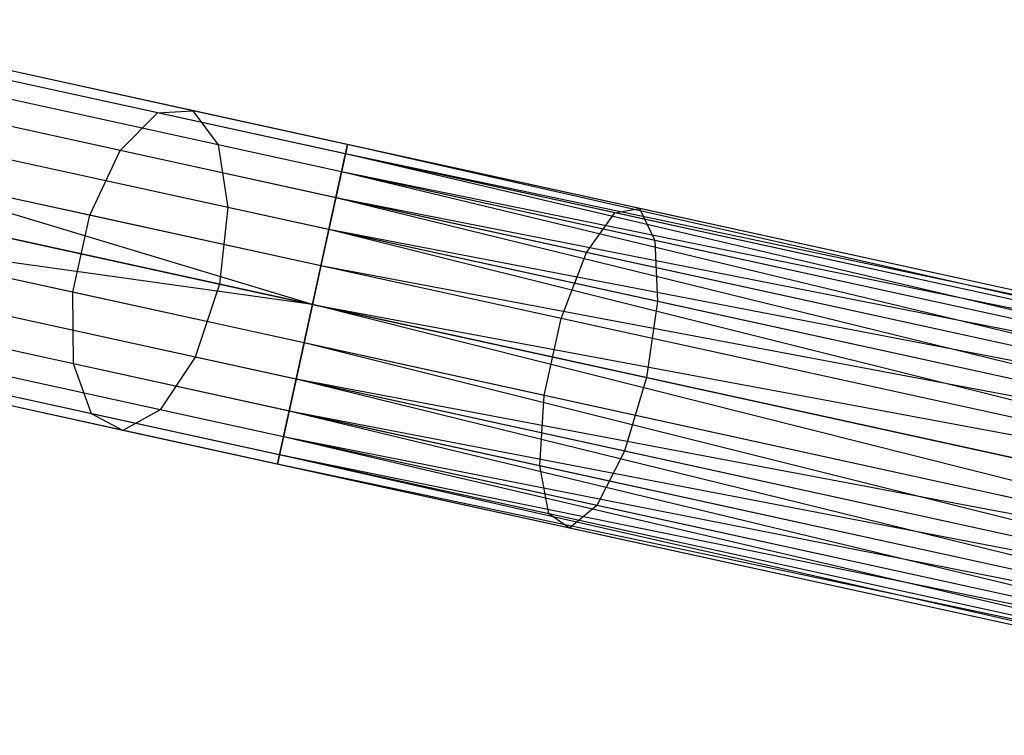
# Model space of a CAD drawing. Extents: x -91 to 92, y -91 to 92.
# Tile 84 of 256: x -70.48 to -64.51, y 12.9 to 17.24. Entities that reach past the tile are written whole.
import ezdxf

# ---------------------------------------------------------------- set-up
doc = ezdxf.new("R2010")
doc.units = 0
doc.header["$LTSCALE"] = 25.4
doc.layers.get('0').update_dxf_attribs({"linetype": 'CONTINUOUS'})

# ---------------------------------------------------------------- blocks, each defined once
blk = doc.blocks.new('NL2500012258_STL_2')
at = {"color": 0}
for p, q in [((22.5964, 16.2517, 175.8256), (20.0168, 16.8166, 174.2949)), ((22.5964, 16.2517, 175.8256), (20.0168, 16.8166, 174.2949)), ((22.8108, 16.2638, 175.3979), (20.2914, 16.8155, 173.9028)), ((22.8108, 16.2638, 175.3979), (20.2914, 16.8155, 173.9028)), ((23.7487, 16.0584, 27.6205), (20.8632, 16.6903, 27.8412)), ((23.7487, 16.0584, 27.6205), (20.8632, 16.6903, 27.8412)), ((23.7364, 16.002, 27.1454), (20.7818, 16.6491, 27.3714)), ((23.7364, 16.002, 27.1454), (20.7818, 16.6491, 27.3714)), ((22.3708, 16.0227, 176.1803), (19.7413, 16.5986, 174.6199)), ((22.3708, 16.0227, 176.1803), (19.7413, 16.5986, 174.6199)), ((22.9647, 16.0563, 174.9949), (20.5021, 16.5956, 173.5336)), ((22.9647, 16.0563, 174.9949), (20.5021, 16.5956, 173.5336)), ((23.7124, 15.8926, 28.0681), (20.8918, 16.5103, 28.2838)), ((23.7124, 15.8926, 28.0681), (20.8918, 16.5103, 28.2838)), ((23.6782, 15.7364, 26.7515), (20.6665, 16.396, 26.9818)), ((23.6782, 15.7364, 26.7515), (20.6665, 16.396, 26.9818)), ((22.3708, 16.0227, 176.1803), (22.5964, 16.2517, 175.8256)), ((22.3708, 16.0227, 176.1803), (22.5964, 16.2517, 175.8256)), ((22.5964, 16.2517, 175.8256), (22.8108, 16.2638, 175.3979)), ((22.5964, 16.2517, 175.8256), (22.8108, 16.2638, 175.3979)), ((25.3706, 15.6441, 176.9443), (22.5964, 16.2517, 175.8256)), ((25.3706, 15.6441, 176.9443), (22.5964, 16.2517, 175.8256)), ((22.8108, 16.2638, 175.3979), (22.9647, 16.0563, 174.9949)), ((25.5202, 15.6704, 176.4904), (22.8108, 16.2638, 175.3979)), ((25.5202, 15.6704, 176.4904), (22.8108, 16.2638, 175.3979)), ((22.8108, 16.2638, 175.3979), (22.9647, 16.0563, 174.9949)), ((22.1855, 15.6295, 176.3805), (19.5278, 16.2115, 174.8034)), ((22.1855, 15.6295, 176.3805), (19.5278, 16.2115, 174.8034)), ((23.023, 15.6768, 174.7092), (20.6006, 16.2073, 173.2717)), ((23.023, 15.6768, 174.7092), (20.6006, 16.2073, 173.2717)), ((23.6358, 15.5426, 28.3855), (20.8612, 16.1502, 28.5977)), ((23.6358, 15.5426, 28.3855), (20.8612, 16.1502, 28.5977)), ((22.1855, 15.6295, 176.3805), (22.3708, 16.0227, 176.1803)), ((22.1855, 15.6295, 176.3805), (22.3708, 16.0227, 176.1803)), ((25.1986, 15.4034, 177.3206), (22.3708, 16.0227, 176.1803)), ((25.1986, 15.4034, 177.3206), (22.3708, 16.0227, 176.1803)), ((22.9647, 16.0563, 174.9949), (23.023, 15.6768, 174.7092)), ((25.6132, 15.4763, 176.0629), (22.9647, 16.0563, 174.9949)), ((25.6132, 15.4763, 176.0629), (22.9647, 16.0563, 174.9949)), ((22.9647, 16.0563, 174.9949), (23.023, 15.6768, 174.7092)), ((23.7124, 15.8926, 28.0681), (23.7487, 16.0584, 27.6205)), ((23.7124, 15.8926, 28.0681), (23.7487, 16.0584, 27.6205)), ((23.7487, 16.0584, 27.6205), (23.7364, 16.002, 27.1454)), ((23.7487, 16.0584, 27.6205), (23.7364, 16.002, 27.1454)), ((31.2503, 14.3564, 27.8546), (23.7487, 16.0584, 27.6205)), ((31.2626, 14.4128, 27.6205), (23.7487, 16.0584, 27.6205)), ((31.2503, 14.3564, 27.8546), (23.7487, 16.0584, 27.6205)), ((31.2626, 14.4128, 27.6205), (23.7487, 16.0584, 27.6205)), ((31.2626, 14.4128, 27.3795), (23.7487, 16.0584, 27.6205)), ((31.2626, 14.4128, 27.3795), (23.7487, 16.0584, 27.6205)), ((23.5876, 15.3224, 26.5291), (20.5436, 15.9891, 26.7619)), ((23.5876, 15.3224, 26.5291), (20.5436, 15.9891, 26.7619)), ((23.5364, 15.0886, 26.5), (20.5436, 15.9891, 26.7619)), ((23.5364, 15.0886, 26.5), (20.5436, 15.9891, 26.7619)), ((23.7364, 16.002, 27.1454), (23.6782, 15.7364, 26.7515)), ((23.7364, 16.002, 27.1454), (23.6782, 15.7364, 26.7515)), ((31.2626, 14.4128, 27.3795), (23.7364, 16.002, 27.1454)), ((31.2503, 14.3564, 27.1454), (23.7364, 16.002, 27.1454)), ((31.2626, 14.4128, 27.3795), (23.7364, 16.002, 27.1454)), ((31.2503, 14.3564, 27.1454), (23.7364, 16.002, 27.1454)), ((31.2263, 14.247, 26.9319), (23.7364, 16.002, 27.1454)), ((31.2263, 14.247, 26.9319), (23.7364, 16.002, 27.1454)), ((23.6358, 15.5426, 28.3855), (23.7124, 15.8926, 28.0681)), ((23.6358, 15.5426, 28.3855), (23.7124, 15.8926, 28.0681)), ((31.1921, 14.0908, 28.2485), (23.7124, 15.8926, 28.0681)), ((31.2263, 14.247, 28.0681), (23.7124, 15.8926, 28.0681)), ((31.1921, 14.0908, 28.2485), (23.7124, 15.8926, 28.0681)), ((31.2263, 14.247, 28.0681), (23.7124, 15.8926, 28.0681)), ((31.2503, 14.3564, 27.8546), (23.7124, 15.8926, 28.0681)), ((31.2503, 14.3564, 27.8546), (23.7124, 15.8926, 28.0681)), ((22.0831, 15.1619, 176.3805), (19.4254, 15.7439, 174.8034)), ((22.0831, 15.1619, 176.3805), (19.4254, 15.7439, 174.8034)), ((20.5644, 15.7395, 173.1772), (22.9723, 15.2122, 174.6061)), ((20.5644, 15.7395, 173.1772), (22.9723, 15.2122, 174.6061)), ((23.6782, 15.7364, 26.7515), (23.5876, 15.3224, 26.5291)), ((23.6782, 15.7364, 26.7515), (23.5876, 15.3224, 26.5291)), ((31.2263, 14.247, 26.9319), (23.6782, 15.7364, 26.7515)), ((31.1921, 14.0908, 26.7515), (23.6782, 15.7364, 26.7515)), ((31.2263, 14.247, 26.9319), (23.6782, 15.7364, 26.7515)), ((31.1921, 14.0908, 26.7515), (23.6782, 15.7364, 26.7515)), ((31.1497, 13.897, 26.6146), (23.6782, 15.7364, 26.7515)), ((31.1497, 13.897, 26.6146), (23.6782, 15.7364, 26.7515)), ((23.5364, 15.0886, 28.5), (20.7784, 15.6926, 28.7109)), ((23.5364, 15.0886, 28.5), (20.7784, 15.6926, 28.7109)), ((23.023, 15.6768, 174.7092), (22.9723, 15.2122, 174.6061)), ((23.023, 15.6768, 174.7092), (22.9723, 15.2122, 174.6061)), ((25.6282, 15.1062, 175.7597), (23.023, 15.6768, 174.7092)), ((25.6282, 15.1062, 175.7597), (23.023, 15.6768, 174.7092)), ((25.3706, 15.6441, 176.9443), (25.5202, 15.6704, 176.4904)), ((25.3706, 15.6441, 176.9443), (25.5202, 15.6704, 176.4904)), ((25.5202, 15.6704, 176.4904), (25.6132, 15.4763, 176.0629)), ((28.3587, 15.0487, 177.156), (25.5202, 15.6704, 176.4904)), ((28.3587, 15.0487, 177.156), (25.5202, 15.6704, 176.4904)), ((25.5202, 15.6704, 176.4904), (25.6132, 15.4763, 176.0629)), ((22.0831, 15.1619, 176.3805), (22.1855, 15.6295, 176.3805)), ((22.0831, 15.1619, 176.3805), (22.1855, 15.6295, 176.3805)), ((25.0437, 15.0035, 177.5331), (22.1855, 15.6295, 176.3805)), ((25.0437, 15.0035, 177.5331), (22.1855, 15.6295, 176.3805)), ((25.1986, 15.4034, 177.3206), (25.3706, 15.6441, 176.9443)), ((25.1986, 15.4034, 177.3206), (25.3706, 15.6441, 176.9443)), ((28.277, 15.0076, 177.6258), (25.3706, 15.6441, 176.9443)), ((28.277, 15.0076, 177.6258), (25.3706, 15.6441, 176.9443)), ((23.5364, 15.0886, 28.5), (23.6358, 15.5426, 28.3855)), ((23.5364, 15.0886, 28.5), (23.6358, 15.5426, 28.3855)), ((31.1014, 13.6768, 28.4709), (23.6358, 15.5426, 28.3855)), ((31.1497, 13.897, 28.3855), (23.6358, 15.5426, 28.3855)), ((31.1014, 13.6768, 28.4709), (23.6358, 15.5426, 28.3855)), ((31.1497, 13.897, 28.3855), (23.6358, 15.5426, 28.3855)), ((31.1921, 14.0908, 28.2485), (23.6358, 15.5426, 28.3855)), ((31.1921, 14.0908, 28.2485), (23.6358, 15.5426, 28.3855)), ((23.5364, 15.0886, 26.5), (20.4412, 15.5215, 26.7619)), ((23.5364, 15.0886, 26.5), (20.4412, 15.5215, 26.7619)), ((23.4852, 14.8549, 26.5291), (20.4412, 15.5215, 26.7619)), ((23.4852, 14.8549, 26.5291), (20.4412, 15.5215, 26.7619)), ((25.6132, 15.4763, 176.0629), (25.6282, 15.1062, 175.7597)), ((28.3878, 14.8686, 176.7135), (25.6132, 15.4763, 176.0629)), ((28.3878, 14.8686, 176.7135), (25.6132, 15.4763, 176.0629)), ((25.6132, 15.4763, 176.0629), (25.6282, 15.1062, 175.7597)), ((25.0437, 15.0035, 177.5331), (25.1986, 15.4034, 177.3206)), ((25.0437, 15.0035, 177.5331), (25.1986, 15.4034, 177.3206)), ((28.1613, 14.7546, 178.0152), (25.1986, 15.4034, 177.3206)), ((28.1613, 14.7546, 178.0152), (25.1986, 15.4034, 177.3206)), ((22.087, 14.7272, 176.1803), (19.4575, 15.3031, 174.6199)), ((22.087, 14.7272, 176.1803), (19.4575, 15.3031, 174.6199)), ((22.8242, 14.7689, 174.7092), (20.4017, 15.2994, 173.2717)), ((22.8242, 14.7689, 174.7092), (20.4017, 15.2994, 173.2717)), ((23.5876, 15.3224, 26.5291), (23.5364, 15.0886, 26.5)), ((23.5876, 15.3224, 26.5291), (23.5364, 15.0886, 26.5)), ((31.1497, 13.897, 26.6146), (23.5876, 15.3224, 26.5291)), ((31.1497, 13.897, 26.6146), (23.5876, 15.3224, 26.5291)), ((31.1014, 13.6768, 26.5291), (23.5876, 15.3224, 26.5291)), ((31.1014, 13.6768, 26.5291), (23.5876, 15.3224, 26.5291)), ((23.4369, 14.6347, 28.3855), (20.6624, 15.2423, 28.5977)), ((23.4369, 14.6347, 28.3855), (20.6624, 15.2423, 28.5977)), ((22.9723, 15.2122, 174.6061), (22.8242, 14.7689, 174.7092)), ((22.9723, 15.2122, 174.6061), (22.8242, 14.7689, 174.7092)), ((22.9723, 15.2122, 174.6061), (25.5619, 14.645, 175.6503)), ((22.9723, 15.2122, 174.6061), (25.5619, 14.645, 175.6503)), ((22.087, 14.7272, 176.1803), (22.0831, 15.1619, 176.3805)), ((24.9413, 14.5359, 177.5331), (22.0831, 15.1619, 176.3805)), ((22.087, 14.7272, 176.1803), (22.0831, 15.1619, 176.3805)), ((24.9413, 14.5359, 177.5331), (22.0831, 15.1619, 176.3805)), ((23.3945, 14.4409, 26.7515), (20.3828, 15.1004, 26.9818)), ((23.3945, 14.4409, 26.7515), (20.3828, 15.1004, 26.9818)), ((23.4369, 14.6347, 28.3855), (23.5364, 15.0886, 28.5)), ((23.4369, 14.6347, 28.3855), (23.5364, 15.0886, 28.5)), ((23.5364, 15.0886, 26.5), (23.4852, 14.8549, 26.5291)), ((23.5364, 15.0886, 26.5), (23.4852, 14.8549, 26.5291)), ((23.5364, 15.0886, 28.5), (31.1014, 13.6768, 28.4709)), ((31.0502, 13.4431, 26.5), (23.5364, 15.0886, 26.5)), ((31.0502, 13.4431, 26.5), (23.5364, 15.0886, 26.5)), ((30.999, 13.2093, 28.4709), (23.5364, 15.0886, 28.5)), ((30.999, 13.2093, 28.4709), (23.5364, 15.0886, 28.5)), ((31.0502, 13.4431, 28.5), (23.5364, 15.0886, 28.5)), ((31.0502, 13.4431, 28.5), (23.5364, 15.0886, 28.5)), ((23.5364, 15.0886, 28.5), (31.1014, 13.6768, 28.4709)), ((25.6282, 15.1062, 175.7597), (25.5619, 14.645, 175.6503)), ((25.6282, 15.1062, 175.7597), (25.5619, 14.645, 175.6503)), ((28.3575, 14.5085, 176.3996), (25.6282, 15.1062, 175.7597)), ((28.3575, 14.5085, 176.3996), (25.6282, 15.1062, 175.7597)), ((22.1963, 14.4249, 175.8256), (19.6168, 14.9899, 174.2949)), ((22.1963, 14.4249, 175.8256), (19.6168, 14.9899, 174.2949)), ((24.9413, 14.5359, 177.5331), (25.0437, 15.0035, 177.5331)), ((24.9413, 14.5359, 177.5331), (25.0437, 15.0035, 177.5331)), ((28.0381, 14.3477, 178.2352), (25.0437, 15.0035, 177.5331)), ((28.0381, 14.3477, 178.2352), (25.0437, 15.0035, 177.5331)), ((22.6126, 14.4484, 174.9949), (20.1499, 14.9878, 173.5336)), ((22.6126, 14.4484, 174.9949), (20.1499, 14.9878, 173.5336)), ((22.386, 14.3243, 175.3979), (19.8666, 14.8761, 173.9028)), ((22.386, 14.3243, 175.3979), (19.8666, 14.8761, 173.9028)), ((23.3603, 14.2847, 28.0681), (20.5397, 14.9024, 28.2838)), ((23.3603, 14.2847, 28.0681), (20.5397, 14.9024, 28.2838)), ((23.3363, 14.1753, 27.1454), (20.3818, 14.8223, 27.3714)), ((23.3363, 14.1753, 27.1454), (20.3818, 14.8223, 27.3714)), ((23.4852, 14.8549, 26.5291), (23.3945, 14.4409, 26.7515)), ((23.4852, 14.8549, 26.5291), (23.3945, 14.4409, 26.7515)), ((30.999, 13.2093, 26.5291), (23.4852, 14.8549, 26.5291)), ((30.999, 13.2093, 26.5291), (23.4852, 14.8549, 26.5291)), ((30.9508, 12.9891, 26.6146), (23.4852, 14.8549, 26.5291)), ((30.9508, 12.9891, 26.6146), (23.4852, 14.8549, 26.5291)), ((23.324, 14.1189, 27.6205), (20.4384, 14.7509, 27.8412)), ((23.324, 14.1189, 27.6205), (20.4384, 14.7509, 27.8412)), ((22.8242, 14.7689, 174.7092), (22.6126, 14.4484, 174.9949)), ((22.8242, 14.7689, 174.7092), (22.6126, 14.4484, 174.9949)), ((25.4293, 14.1983, 175.7597), (22.8242, 14.7689, 174.7092)), ((25.4293, 14.1983, 175.7597), (22.8242, 14.7689, 174.7092)), ((22.1963, 14.4249, 175.8256), (22.087, 14.7272, 176.1803)), ((24.9149, 14.1079, 177.3206), (22.087, 14.7272, 176.1803)), ((22.1963, 14.4249, 175.8256), (22.087, 14.7272, 176.1803)), ((24.9149, 14.1079, 177.3206), (22.087, 14.7272, 176.1803)), ((23.3603, 14.2847, 28.0681), (23.4369, 14.6347, 28.3855)), ((23.3603, 14.2847, 28.0681), (23.4369, 14.6347, 28.3855)), ((30.9084, 12.7953, 28.2485), (23.4369, 14.6347, 28.3855)), ((30.9508, 12.9891, 28.3855), (23.4369, 14.6347, 28.3855)), ((30.9084, 12.7953, 28.2485), (23.4369, 14.6347, 28.3855)), ((30.9508, 12.9891, 28.3855), (23.4369, 14.6347, 28.3855)), ((30.999, 13.2093, 28.4709), (23.4369, 14.6347, 28.3855)), ((30.999, 13.2093, 28.4709), (23.4369, 14.6347, 28.3855)), ((25.5619, 14.645, 175.6503), (25.4293, 14.1983, 175.7597)), ((25.5619, 14.645, 175.6503), (25.4293, 14.1983, 175.7597)), ((25.5619, 14.645, 175.6503), (28.2748, 14.0509, 176.2864)), ((25.5619, 14.645, 175.6503), (28.2748, 14.0509, 176.2864)), ((24.9149, 14.1079, 177.3206), (24.9413, 14.5359, 177.5331)), ((24.9149, 14.1079, 177.3206), (24.9413, 14.5359, 177.5331)), ((27.9357, 13.8802, 178.2352), (24.9413, 14.5359, 177.5331)), ((27.9357, 13.8802, 178.2352), (24.9413, 14.5359, 177.5331)), ((22.386, 14.3243, 175.3979), (22.1963, 14.4249, 175.8256)), ((24.9705, 13.8174, 176.9443), (22.1963, 14.4249, 175.8256)), ((22.386, 14.3243, 175.3979), (22.1963, 14.4249, 175.8256)), ((24.9705, 13.8174, 176.9443), (22.1963, 14.4249, 175.8256)), ((22.6126, 14.4484, 174.9949), (22.386, 14.3243, 175.3979)), ((22.6126, 14.4484, 174.9949), (22.386, 14.3243, 175.3979)), ((25.261, 13.8684, 176.0629), (22.6126, 14.4484, 174.9949)), ((25.261, 13.8684, 176.0629), (22.6126, 14.4484, 174.9949)), ((23.3945, 14.4409, 26.7515), (23.3363, 14.1753, 27.1454)), ((23.3945, 14.4409, 26.7515), (23.3363, 14.1753, 27.1454)), ((30.9508, 12.9891, 26.6146), (23.3945, 14.4409, 26.7515)), ((30.9084, 12.7953, 26.7515), (23.3945, 14.4409, 26.7515)), ((30.9508, 12.9891, 26.6146), (23.3945, 14.4409, 26.7515)), ((30.9084, 12.7953, 26.7515), (23.3945, 14.4409, 26.7515)), ((30.8742, 12.6391, 26.9319), (23.3945, 14.4409, 26.7515)), ((30.8742, 12.6391, 26.9319), (23.3945, 14.4409, 26.7515)), ((25.0954, 13.7309, 176.4904), (22.386, 14.3243, 175.3979)), ((25.0954, 13.7309, 176.4904), (22.386, 14.3243, 175.3979)), ((23.324, 14.1189, 27.6205), (23.3603, 14.2847, 28.0681)), ((23.324, 14.1189, 27.6205), (23.3603, 14.2847, 28.0681)), ((30.8502, 12.5297, 27.8546), (23.3603, 14.2847, 28.0681)), ((30.8742, 12.6391, 28.0681), (23.3603, 14.2847, 28.0681)), ((30.8502, 12.5297, 27.8546), (23.3603, 14.2847, 28.0681)), ((30.8742, 12.6391, 28.0681), (23.3603, 14.2847, 28.0681)), ((30.9084, 12.7953, 28.2485), (23.3603, 14.2847, 28.0681)), ((30.9084, 12.7953, 28.2485), (23.3603, 14.2847, 28.0681)), ((23.3363, 14.1753, 27.1454), (23.324, 14.1189, 27.6205)), ((23.3363, 14.1753, 27.1454), (23.324, 14.1189, 27.6205)), ((30.8742, 12.6391, 26.9319), (23.3363, 14.1753, 27.1454)), ((30.8502, 12.5297, 27.1454), (23.3363, 14.1753, 27.1454)), ((30.8742, 12.6391, 26.9319), (23.3363, 14.1753, 27.1454)), ((30.8502, 12.5297, 27.1454), (23.3363, 14.1753, 27.1454)), ((30.8379, 12.4733, 27.3795), (23.3363, 14.1753, 27.1454)), ((30.8379, 12.4733, 27.3795), (23.3363, 14.1753, 27.1454)), ((25.4293, 14.1983, 175.7597), (25.261, 13.8684, 176.0629)), ((25.4293, 14.1983, 175.7597), (25.261, 13.8684, 176.0629)), ((28.1587, 13.6006, 176.3996), (25.4293, 14.1983, 175.7597)), ((28.1587, 13.6006, 176.3996), (25.4293, 14.1983, 175.7597)), ((30.8379, 12.4733, 27.3795), (23.324, 14.1189, 27.6205)), ((30.8379, 12.4733, 27.3795), (23.324, 14.1189, 27.6205)), ((30.8379, 12.4733, 27.6205), (23.324, 14.1189, 27.6205)), ((30.8379, 12.4733, 27.6205), (23.324, 14.1189, 27.6205)), ((30.8502, 12.5297, 27.8546), (23.324, 14.1189, 27.6205)), ((30.8502, 12.5297, 27.8546), (23.324, 14.1189, 27.6205)), ((24.9705, 13.8174, 176.9443), (24.9149, 14.1079, 177.3206)), ((27.8776, 13.4591, 178.0152), (24.9149, 14.1079, 177.3206)), ((24.9705, 13.8174, 176.9443), (24.9149, 14.1079, 177.3206)), ((27.8776, 13.4591, 178.0152), (24.9149, 14.1079, 177.3206)), ((25.261, 13.8684, 176.0629), (25.0954, 13.7309, 176.4904)), ((25.261, 13.8684, 176.0629), (25.0954, 13.7309, 176.4904)), ((28.0357, 13.2608, 176.7135), (25.261, 13.8684, 176.0629)), ((28.0357, 13.2608, 176.7135), (25.261, 13.8684, 176.0629)), ((25.0954, 13.7309, 176.4904), (24.9705, 13.8174, 176.9443)), ((27.8769, 13.1809, 177.6258), (24.9705, 13.8174, 176.9443)), ((25.0954, 13.7309, 176.4904), (24.9705, 13.8174, 176.9443)), ((27.8769, 13.1809, 177.6258), (24.9705, 13.8174, 176.9443)), ((27.934, 13.1093, 177.156), (25.0954, 13.7309, 176.4904)), ((27.934, 13.1093, 177.156), (25.0954, 13.7309, 176.4904))]:
    blk.add_line(p, q, dxfattribs=at)

msp = doc.modelspace()

# ---------------------------------------------------------------- block references
at = {"color": 0}
msp.add_blockref('NL2500012258_STL_2', (-92.2434, 0.4282, -1717), dxfattribs=at)

doc.saveas('drawing.dxf')
